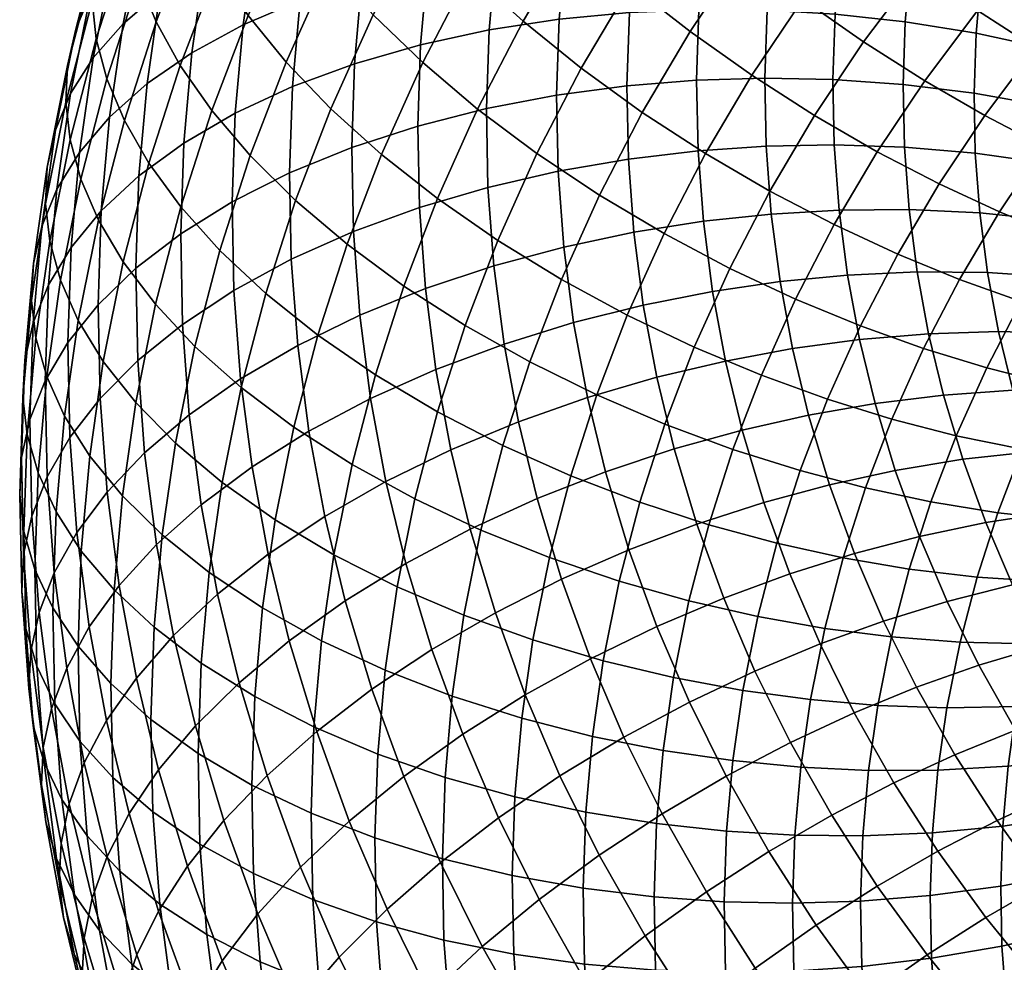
# Model space of a CAD drawing. Extents: x -120 to 2831, y -92 to 75.
# Tile 137 of 256: x 992 to 1021, y -26 to 2. Entities that reach past the tile are written whole.
import ezdxf

# ---------------------------------------------------------------- set-up
doc = ezdxf.new("R2010")
doc.units = 0
doc.layers.add('GLASS', color=18, linetype='CONTINUOUS')

msp = doc.modelspace()

# ---------------------------------------------------------------- meshes
at = {"layer": 'GLASS'}
mesh = msp.add_polyface(dxfattribs=at)
corners = [(1000.075, 0.065, 39.181), (1001.917, 0.744, 37.955), (1001.832, -1.744, 36.345), (999.988, -2.495, 37.525), (998.378, -0.724, 40.563), (998.288, -3.351, 38.865), (996.853, -1.611, 42.081), (996.762, -4.298, 40.344), (998.61, 1.898, 42.255), (1000.301, 2.62, 40.83), (997.091, 1.07, 43.812), (995.767, 0.152, 45.474), (995.525, -2.582, 43.709), (994.655, -0.84, 47.212), (994.409, -3.618, 45.419), (993.763, -1.888, 48.998), (993.514, -4.702, 47.182), (998.984, 4.509, 43.938), (1000.666, 5.166, 42.47), (997.474, 3.741, 45.533), (996.158, 2.875, 47.228), (995.052, 1.927, 48.995), (994.165, 0.914, 50.804), (993.499, -0.144, 52.625), (993.093, -2.974, 50.801), (993.05, -1.229, 54.43), (992.641, -4.078, 52.595), (995.637, 4.842, 50.87), (996.733, 5.744, 49.073), (994.757, 3.867, 52.702), (994.097, 2.837, 54.542), (993.652, 1.772, 56.36), (993.41, 0.689, 58.133), (992.806, -2.324, 56.196), (993.358, -0.396, 59.841), (992.753, -3.413, 57.901), (993.484, -1.509, 61.527), (992.88, -4.521, 59.59), (994.426, 4.747, 58.269), (994.867, 5.792, 56.438), (994.187, 3.675, 60.049), (994.136, 2.593, 61.759), (994.261, 1.477, 63.443), (994.575, 0.297, 65.141), (993.801, -2.677, 63.232), (995.092, -0.936, 66.83), (994.323, -3.891, 64.934), (995.821, -2.207, 68.483), (995.059, -5.134, 66.605), (995.085, 5.55, 63.653), (995.135, 6.627, 61.94), (995.209, 4.43, 65.334), (995.52, 3.239, 67.025), (996.031, 1.986, 68.702), (996.75, 0.687, 70.336), (997.683, -0.642, 71.901), (996.766, -3.499, 70.071), (998.825, -1.981, 73.365), (997.922, -4.793, 71.565), (997.136, 4.868, 70.544), (996.633, 6.14, 68.879), (997.845, 3.542, 72.161), (998.764, 2.176, 73.702), (999.889, 0.792, 75.138), (1001.21, -0.59, 76.442), (1000.167, -3.31, 74.704), (1000.061, 5.063, 75.542), (999.159, 6.466, 74.025), (1001.165, 3.633, 76.949)]
mesh.append_faces([[corners[k] for k in face] for face in [(0, 1, 2, 3), (4, 0, 3, 5), (6, 4, 5, 7), (8, 9, 0, 4), (10, 8, 4, 6), (11, 10, 6, 12), (13, 11, 12, 14), (15, 13, 14, 16), (17, 18, 9, 8), (19, 17, 8, 10), (20, 19, 10, 11), (21, 20, 11, 13), (22, 21, 13, 15), (23, 22, 15, 24), (25, 23, 24, 26), (27, 28, 20, 21), (29, 27, 21, 22), (30, 29, 22, 23), (31, 30, 23, 25), (32, 31, 25, 33), (34, 32, 33, 35), (36, 34, 35, 37), (38, 39, 30, 31), (40, 38, 31, 32), (41, 40, 32, 34), (42, 41, 34, 36), (43, 42, 36, 44), (45, 43, 44, 46), (47, 45, 46, 48), (49, 50, 40, 41), (51, 49, 41, 42), (52, 51, 42, 43), (53, 52, 43, 45), (54, 53, 45, 47), (55, 54, 47, 56), (57, 55, 56, 58), (59, 60, 52, 53), (61, 59, 53, 54), (62, 61, 54, 55), (63, 62, 55, 57), (64, 63, 57, 65), (66, 67, 61, 62), (68, 66, 62, 63)]])
mesh = msp.add_polyface(dxfattribs=at)
corners = [(1006.347, -7.567, 29.99), (1008.407, -6.929, 29.511), (1008.82, -9.152, 28.063), (1006.775, -9.869, 28.491), (1004.33, -8.32, 30.659), (1004.772, -10.7, 29.109), (1006.046, -5.25, 31.497), (1008.116, -4.692, 30.965), (1004.019, -5.925, 32.216), (1002.069, -6.714, 33.123), (1002.391, -9.185, 31.516), (1000.232, -7.608, 34.21), (1000.563, -10.15, 32.557), (1005.871, -2.922, 33.008), (1007.947, -2.445, 32.424), (1003.838, -3.519, 33.778), (1001.883, -4.232, 34.734), (1007.901, -0.192, 33.884), (1009.988, 0.087, 33.431), (1010.033, -2.086, 32.024), (1005.823, -0.589, 34.519), (1003.788, -1.107, 35.341), (1001.832, -1.744, 36.345), (1005.903, 1.745, 36.028), (1007.977, 2.061, 35.341), (1003.871, 1.305, 36.901), (1001.917, 0.744, 37.955), (1006.109, 4.074, 37.532), (1008.177, 4.311, 36.793), (1004.084, 3.714, 38.455), (1002.136, 3.228, 39.558), (1000.301, 2.62, 40.83), (1000.075, 0.065, 39.181), (1000.666, 5.166, 42.47), (1002.491, 5.702, 41.152), (1002.533, -8.477, 75.222), (1000.826, -7.303, 74.163), (1000.117, -10.03, 72.413), (1001.841, -11.135, 73.516), (1003.377, -5.849, 76.906), (1001.692, -4.606, 75.89), (1005.194, -7.019, 77.734), (1004.374, -9.574, 76.098), (1007.111, -8.099, 78.368), (1006.316, -10.576, 76.782), (1009.095, -9.077, 78.805), (1008.326, -11.473, 77.27), (1002.712, -1.947, 77.59), (1001.21, -0.59, 76.442), (1000.167, -3.31, 74.704), (1004.371, -3.257, 78.562), (1006.16, -4.499, 79.345), (1008.048, -5.657, 79.929), (1010.001, -6.714, 80.315), (1002.463, 2.197, 78.219), (1001.165, 3.633, 76.949), (999.889, 0.792, 75.138), (1003.936, 0.778, 79.327), (1005.565, -0.601, 80.256), (1007.32, -1.918, 80.991), (1009.172, -3.154, 81.525), (1003.88, 4.929, 79.957), (1002.61, 6.418, 78.721), (1005.322, 3.449, 81.026), (1006.915, 2.003, 81.912), (1008.633, 0.613, 82.6), (1010.445, -0.701, 83.086), (1008.42, 4.547, 83.526), (1006.866, 6.059, 82.683), (1010.095, 3.086, 84.17)]
mesh.append_faces([[corners[k] for k in face] for face in [(0, 1, 2, 3), (4, 0, 3, 5), (6, 7, 1, 0), (8, 6, 0, 4), (9, 8, 4, 10), (11, 9, 10, 12), (13, 14, 7, 6), (15, 13, 6, 8), (16, 15, 8, 9), (17, 18, 19, 14), (20, 17, 14, 13), (21, 20, 13, 15), (22, 21, 15, 16), (23, 24, 17, 20), (25, 23, 20, 21), (26, 25, 21, 22), (27, 28, 24, 23), (29, 27, 23, 25), (30, 29, 25, 26), (31, 30, 26, 32), (33, 34, 30, 31), (35, 36, 37, 38), (39, 40, 36, 35), (41, 39, 35, 42), (43, 41, 42, 44), (45, 43, 44, 46), (47, 48, 49, 40), (50, 47, 40, 39), (51, 50, 39, 41), (52, 51, 41, 43), (53, 52, 43, 45), (54, 55, 56, 48), (57, 54, 48, 47), (58, 57, 47, 50), (59, 58, 50, 51), (60, 59, 51, 52), (61, 62, 55, 54), (63, 61, 54, 57), (64, 63, 57, 58), (65, 64, 58, 59), (66, 65, 59, 60), (67, 68, 63, 64), (69, 67, 64, 65)]])
mesh = msp.add_polyface(dxfattribs=at)
corners = [(1012.909, -8.072, 27.747), (1014.897, -7.703, 27.834), (1015.374, -9.674, 26.548), (1013.404, -10.118, 26.411), (1010.874, -8.553, 27.818), (1011.389, -10.678, 26.432), (1014.528, -5.715, 29.129), (1016.533, -5.522, 29.319), (1016.888, -7.434, 28.074), (1012.525, -6.007, 29.092), (1010.476, -6.41, 29.215), (1008.407, -6.929, 29.511), (1008.82, -9.152, 28.063), (1014.267, -3.714, 30.43), (1016.283, -3.598, 30.57), (1012.255, -3.929, 30.444), (1010.196, -4.253, 30.617), (1008.116, -4.692, 30.965), (1014.116, -1.703, 31.735), (1016.137, -1.665, 31.825), (1012.098, -1.841, 31.799), (1010.033, -2.086, 32.024), (1007.947, -2.445, 32.424), (1014.075, 0.312, 33.041), (1016.098, 0.273, 33.08), (1012.055, 0.252, 33.154), (1009.988, 0.087, 33.431), (1014.143, 2.328, 34.344), (1016.164, 2.211, 34.333), (1012.126, 2.345, 34.508), (1010.062, 2.26, 34.837), (1007.977, 2.061, 35.341), (1007.901, -0.192, 33.884), (1014.322, 4.34, 35.643), (1016.335, 4.145, 35.582), (1012.311, 4.435, 35.857), (1010.254, 4.429, 36.237), (1008.177, 4.311, 36.793), (1011.987, -7.661, 80.506), (1010.001, -6.714, 80.315), (1009.095, -9.077, 78.805), (1011.112, -9.943, 79.048), (1013.975, -8.491, 80.512), (1013.131, -10.692, 79.106), (1015.936, -9.202, 80.349), (1015.123, -11.321, 78.994), (1011.089, -4.293, 81.858), (1009.172, -3.154, 81.525), (1008.048, -5.657, 79.929), (1013.038, -5.324, 81.996), (1014.988, -6.237, 81.95), (1016.912, -7.03, 81.734), (1012.32, -1.92, 83.368), (1010.445, -0.701, 83.086), (1014.227, -3.032, 83.454), (1016.134, -4.028, 83.355), (1011.863, 1.697, 84.607), (1010.095, 3.086, 84.17), (1008.633, 0.613, 82.6), (1013.692, 0.399, 84.84), (1015.551, -0.793, 84.875), (1017.411, -1.868, 84.726), (1013.422, 4.033, 86.085), (1011.704, 5.495, 85.695), (1015.2, 2.659, 86.27), (1017.007, 1.389, 86.256), (1016.878, 4.899, 87.684), (1015.157, 6.348, 87.547)]
mesh.append_faces([[corners[k] for k in face] for face in [(0, 1, 2, 3), (4, 0, 3, 5), (6, 7, 8, 1), (9, 6, 1, 0), (10, 9, 0, 4), (11, 10, 4, 12), (13, 14, 7, 6), (15, 13, 6, 9), (16, 15, 9, 10), (17, 16, 10, 11), (18, 19, 14, 13), (20, 18, 13, 15), (21, 20, 15, 16), (22, 21, 16, 17), (23, 24, 19, 18), (25, 23, 18, 20), (26, 25, 20, 21), (27, 28, 24, 23), (29, 27, 23, 25), (30, 29, 25, 26), (31, 30, 26, 32), (33, 34, 28, 27), (35, 33, 27, 29), (36, 35, 29, 30), (37, 36, 30, 31), (38, 39, 40, 41), (42, 38, 41, 43), (44, 42, 43, 45), (46, 47, 48, 39), (49, 46, 39, 38), (50, 49, 38, 42), (51, 50, 42, 44), (52, 53, 47, 46), (54, 52, 46, 49), (55, 54, 49, 50), (56, 57, 58, 53), (59, 56, 53, 52), (60, 59, 52, 54), (61, 60, 54, 55), (62, 63, 57, 56), (64, 62, 56, 59), (65, 64, 59, 60), (66, 67, 62, 64)]])
mesh = msp.add_polyface(dxfattribs=at)
corners = [(1020.317, -1.906, 32.504), (1022.419, -2.201, 33.115), (1022.546, -3.894, 32.016), (1020.45, -3.679, 31.353), (1018.213, -1.729, 32.077), (1018.352, -3.583, 30.874), (1016.137, -1.665, 31.825), (1016.283, -3.598, 30.57), (1026.452, -1.618, 35.892), (1028.346, -2.35, 37.003), (1028.376, -3.82, 36.05), (1026.483, -3.16, 34.893), (1024.453, -1.001, 34.96), (1024.486, -2.619, 33.912), (1022.384, -0.504, 34.214), (1020.281, -0.128, 33.656), (1018.175, 0.129, 33.281), (1016.098, 0.273, 33.08), (1026.504, -0.075, 36.89), (1028.396, -0.878, 37.955), (1024.508, 0.618, 36.007), (1022.442, 1.194, 35.312), (1020.341, 1.65, 34.806), (1018.238, 1.987, 34.483), (1016.164, 2.211, 34.333), (1024.651, 2.234, 37.05), (1026.641, 1.465, 37.884), (1022.592, 2.888, 36.406), (1020.498, 3.425, 35.951), (1018.403, 3.842, 35.68), (1016.335, 4.145, 35.582), (1024.882, 3.844, 38.087), (1026.861, 3, 38.873), (1022.834, 4.576, 37.494), (1020.752, 5.192, 37.09), (1018.668, 5.69, 36.871), (1025.222, 5.539, 39.178), (1027.185, 4.616, 39.912), (1024.069, -2.502, 84.51), (1022.336, -1.698, 85.177), (1021.033, -3.649, 83.942), (1022.816, -4.379, 83.322), (1018.816, 0.236, 86.057), (1017.007, 1.389, 86.256), (1015.551, -0.793, 84.875), (1017.411, -1.868, 84.726), (1020.599, -0.794, 85.691), (1019.246, -2.821, 84.408), (1022.336, -1.698, 85.177), (1021.033, -3.649, 83.942), (1025.463, -0.642, 85.684), (1023.785, 0.237, 86.398), (1027.178, -1.439, 84.792), (1025.842, -3.223, 83.666), (1028.911, -2.134, 83.717), (1027.632, -3.84, 82.64), (1018.628, 3.552, 87.621), (1016.878, 4.899, 87.684), (1015.2, 2.659, 86.27), (1020.378, 2.321, 87.374), (1022.104, 1.215, 86.959), (1023.785, 0.237, 86.398), (1026.968, 1.157, 86.816), (1025.351, 2.108, 87.575), (1028.622, 0.286, 85.877), (1022.066, 4.338, 88.642), (1020.378, 5.643, 88.937), (1023.73, 3.158, 88.181), (1025.351, 2.108, 87.575), (1028.58, 2.889, 87.902), (1027.028, 3.909, 88.705), (1027.028, 3.909, 88.705), (1025.472, 5.028, 89.355)]
mesh.append_faces([[corners[k] for k in face] for face in [(0, 1, 2, 3), (4, 0, 3, 5), (6, 4, 5, 7), (8, 9, 10, 11), (12, 8, 11, 13), (14, 12, 13, 1), (15, 14, 1, 0), (16, 15, 0, 4), (17, 16, 4, 6), (18, 19, 9, 8), (20, 18, 8, 12), (21, 20, 12, 14), (22, 21, 14, 15), (23, 22, 15, 16), (24, 23, 16, 17), (25, 26, 18, 20), (27, 25, 20, 21), (28, 27, 21, 22), (29, 28, 22, 23), (30, 29, 23, 24), (31, 32, 26, 25), (33, 31, 25, 27), (34, 33, 27, 28), (35, 34, 28, 29), (36, 37, 32, 31), (38, 39, 40, 41), (42, 43, 44, 45), (46, 42, 45, 47), (48, 46, 47, 49), (50, 51, 39, 38), (52, 50, 38, 53), (54, 52, 53, 55), (56, 57, 58, 43), (59, 56, 43, 42), (60, 59, 42, 46), (61, 60, 46, 48), (62, 63, 51, 50), (64, 62, 50, 52), (65, 66, 56, 59), (67, 65, 59, 60), (68, 67, 60, 61), (69, 70, 63, 62), (71, 72, 67, 68)]])
mesh = msp.add_polyface(dxfattribs=at)
corners = [(998.539, -8.596, 35.463), (1000.232, -7.608, 34.21), (1000.563, -10.15, 32.557), (998.878, -11.204, 33.767), (1000.04, -5.055, 35.867), (1001.883, -4.232, 34.734), (1002.069, -6.714, 33.123), (998.342, -5.977, 37.163), (996.817, -6.984, 38.604), (997.018, -9.663, 36.865), (995.488, -8.059, 40.164), (995.693, -10.79, 38.391), (999.988, -2.495, 37.525), (1001.832, -1.744, 36.345), (998.288, -3.351, 38.865), (996.762, -4.298, 40.344), (995.432, -5.321, 41.938), (994.314, -6.402, 43.619), (994.371, -9.184, 41.817), (993.418, -7.521, 45.359), (993.475, -10.339, 43.533), (992.745, -8.661, 47.127), (992.803, -11.507, 45.283), (995.525, -2.582, 43.709), (996.853, -1.611, 42.081), (994.409, -3.618, 45.419), (993.514, -4.702, 47.182), (992.842, -5.815, 48.967), (992.388, -6.938, 50.749), (992.29, -9.803, 48.896), (992.141, -8.055, 52.5), (992.043, -10.931, 50.64), (993.093, -2.974, 50.801), (993.763, -1.888, 48.998), (992.641, -4.078, 52.595), (992.396, -5.184, 54.353), (992.342, -6.276, 56.056), (992.087, -9.15, 54.201), (992.469, -7.381, 57.747), (992.215, -10.252, 55.894), (992.79, -8.527, 59.467), (992.537, -11.387, 57.621), (992.806, -2.324, 56.196), (993.05, -1.229, 54.43), (992.753, -3.413, 57.901), (992.88, -4.521, 59.59), (993.199, -5.678, 61.303), (993.725, -6.872, 63.017), (993.319, -9.702, 61.194), (994.467, -8.086, 64.706), (994.065, -10.889, 62.9), (993.801, -2.677, 63.232), (993.484, -1.509, 61.527), (994.323, -3.891, 64.934), (995.059, -5.134, 66.605), (996.013, -6.389, 68.216), (995.429, -9.304, 66.342), (997.182, -7.637, 69.74), (996.607, -10.505, 67.895), (998.556, -8.857, 71.147), (997.991, -11.671, 69.338), (996.766, -3.499, 70.071), (995.821, -2.207, 68.483), (997.922, -4.793, 71.565), (999.282, -6.068, 72.937), (1000.826, -7.303, 74.163), (1000.117, -10.03, 72.413), (1000.167, -3.31, 74.704), (998.825, -1.981, 73.365), (1001.692, -4.606, 75.89)]
mesh.append_faces([[corners[k] for k in face] for face in [(0, 1, 2, 3), (4, 5, 6, 1), (7, 4, 1, 0), (8, 7, 0, 9), (10, 8, 9, 11), (12, 13, 5, 4), (14, 12, 4, 7), (15, 14, 7, 8), (16, 15, 8, 10), (17, 16, 10, 18), (19, 17, 18, 20), (21, 19, 20, 22), (23, 24, 15, 16), (25, 23, 16, 17), (26, 25, 17, 19), (27, 26, 19, 21), (28, 27, 21, 29), (30, 28, 29, 31), (32, 33, 26, 27), (34, 32, 27, 28), (35, 34, 28, 30), (36, 35, 30, 37), (38, 36, 37, 39), (40, 38, 39, 41), (42, 43, 34, 35), (44, 42, 35, 36), (45, 44, 36, 38), (46, 45, 38, 40), (47, 46, 40, 48), (49, 47, 48, 50), (51, 52, 45, 46), (53, 51, 46, 47), (54, 53, 47, 49), (55, 54, 49, 56), (57, 55, 56, 58), (59, 57, 58, 60), (61, 62, 54, 55), (63, 61, 55, 57), (64, 63, 57, 59), (65, 64, 59, 66), (67, 68, 63, 64), (69, 67, 64, 65)]])
mesh = msp.add_polyface(dxfattribs=at)
corners = [(1025.496, -9.021, 29.745), (1027.446, -9.262, 30.922), (1027.923, -10.843, 29.888), (1025.997, -10.68, 28.66), (1023.479, -8.915, 28.745), (1024.003, -10.654, 27.608), (1021.427, -8.937, 27.928), (1021.976, -10.759, 26.737), (1019.373, -9.078, 27.294), (1019.948, -10.983, 26.048), (1017.347, -9.329, 26.837), (1017.946, -11.315, 25.538), (1025.113, -7.438, 30.778), (1027.081, -7.753, 31.907), (1023.077, -7.255, 29.829), (1021.006, -7.198, 29.063), (1018.933, -7.261, 28.48), (1016.888, -7.434, 28.074), (1014.897, -7.703, 27.834), (1015.374, -9.674, 26.548), (1024.817, -5.841, 31.819), (1026.798, -6.231, 32.898), (1022.766, -5.58, 30.92), (1020.68, -5.444, 30.205), (1018.593, -5.428, 29.674), (1016.533, -5.522, 29.319), (1024.607, -4.234, 32.864), (1026.599, -4.699, 33.894), (1022.546, -3.894, 32.016), (1020.45, -3.679, 31.353), (1018.352, -3.583, 30.874), (1016.283, -3.598, 30.57), (1024.486, -2.619, 33.912), (1026.483, -3.16, 34.893), (1022.419, -2.201, 33.115), (1020.655, -8.276, 80.846), (1018.785, -7.702, 81.366), (1017.845, -9.793, 80.033), (1019.751, -10.286, 79.564), (1022.568, -8.759, 80.152), (1021.702, -10.687, 78.923), (1024.5, -9.137, 79.279), (1023.672, -10.981, 78.102), (1026.423, -9.395, 78.223), (1025.632, -11.156, 77.1), (1018.785, -7.702, 81.366), (1016.912, -7.03, 81.734), (1015.936, -9.202, 80.349), (1017.845, -9.793, 80.033), (1021.677, -6.305, 82.1), (1019.848, -5.653, 82.67), (1023.549, -6.869, 81.355), (1025.438, -7.329, 80.429), (1027.319, -7.668, 79.321), (1018.016, -4.902, 83.088), (1016.134, -4.028, 83.355), (1014.988, -6.237, 81.95), (1019.848, -5.653, 82.67), (1022.816, -4.379, 83.322), (1021.033, -3.649, 83.942), (1024.641, -5.022, 82.527), (1026.483, -5.562, 81.55), (1028.317, -5.981, 80.392), (1019.246, -2.821, 84.408), (1017.411, -1.868, 84.726), (1021.033, -3.649, 83.942), (1025.842, -3.223, 83.666), (1024.069, -2.502, 84.51), (1027.632, -3.84, 82.64)]
mesh.append_faces([[corners[k] for k in face] for face in [(0, 1, 2, 3), (4, 0, 3, 5), (6, 4, 5, 7), (8, 6, 7, 9), (10, 8, 9, 11), (12, 13, 1, 0), (14, 12, 0, 4), (15, 14, 4, 6), (16, 15, 6, 8), (17, 16, 8, 10), (18, 17, 10, 19), (20, 21, 13, 12), (22, 20, 12, 14), (23, 22, 14, 15), (24, 23, 15, 16), (25, 24, 16, 17), (26, 27, 21, 20), (28, 26, 20, 22), (29, 28, 22, 23), (30, 29, 23, 24), (31, 30, 24, 25), (32, 33, 27, 26), (34, 32, 26, 28), (35, 36, 37, 38), (39, 35, 38, 40), (41, 39, 40, 42), (43, 41, 42, 44), (45, 46, 47, 48), (49, 50, 36, 35), (51, 49, 35, 39), (52, 51, 39, 41), (53, 52, 41, 43), (54, 55, 56, 46), (57, 54, 46, 45), (58, 59, 50, 49), (60, 58, 49, 51), (61, 60, 51, 52), (62, 61, 52, 53), (63, 64, 55, 54), (65, 63, 54, 57), (66, 67, 58, 60), (68, 66, 60, 61)]])
mesh = msp.add_polyface(dxfattribs=at)
corners = [(997.857, -14.98, 33.404), (999.359, -13.795, 32.08), (999.981, -16.363, 30.404), (998.493, -17.606, 31.69), (998.878, -11.204, 33.767), (1000.563, -10.15, 32.557), (1001.032, -12.675, 30.912), (997.365, -12.33, 35.131), (996.047, -13.509, 36.623), (996.549, -16.211, 34.863), (994.939, -14.723, 38.218), (995.449, -17.468, 36.43), (994.051, -15.95, 39.888), (994.567, -18.73, 38.077), (997.018, -9.663, 36.865), (998.539, -8.596, 35.463), (995.693, -10.79, 38.391), (994.579, -11.959, 40.015), (993.687, -13.151, 41.708), (993.016, -14.345, 43.441), (993.384, -17.171, 41.603), (992.564, -15.525, 45.185), (992.934, -18.37, 43.336), (994.371, -9.184, 41.817), (995.488, -8.059, 40.164), (993.475, -10.339, 43.533), (992.803, -11.507, 45.283), (992.349, -12.667, 47.04), (992.102, -13.806, 48.778), (992.318, -16.674, 46.916), (992.048, -14.908, 50.474), (992.264, -17.78, 48.61), (992.29, -9.803, 48.896), (992.745, -8.661, 47.127), (992.043, -10.931, 50.64), (991.989, -12.03, 52.339), (992.117, -13.128, 54.034), (992.176, -16.003, 52.171), (992.44, -14.252, 55.768), (992.498, -17.117, 53.912), (992.971, -15.389, 57.519), (993.029, -18.235, 55.676), (992.087, -9.15, 54.201), (992.141, -8.055, 52.5), (992.215, -10.252, 55.894), (992.537, -11.387, 57.621), (993.068, -12.543, 59.36), (993.816, -13.703, 61.084), (993.72, -16.522, 59.261), (994.786, -14.849, 62.766), (994.691, -17.632, 60.966), (995.974, -15.962, 64.376), (995.881, -18.701, 62.605), (993.319, -9.702, 61.194), (992.79, -8.527, 59.467), (994.065, -10.889, 62.9), (995.032, -12.071, 64.559), (996.216, -13.228, 66.141), (997.608, -14.342, 67.617), (997.371, -17.023, 65.886), (999.19, -15.392, 68.962), (998.958, -18.014, 67.269), (995.429, -9.304, 66.342), (994.467, -8.086, 64.706), (996.607, -10.505, 67.895), (997.991, -11.671, 69.338), (999.565, -12.781, 70.644), (1001.303, -13.817, 71.792), (1000.938, -16.363, 70.152), (1000.117, -10.03, 72.413), (998.556, -8.857, 71.147)]
mesh.append_faces([[corners[k] for k in face] for face in [(0, 1, 2, 3), (4, 5, 6, 1), (7, 4, 1, 0), (8, 7, 0, 9), (10, 8, 9, 11), (12, 10, 11, 13), (14, 15, 4, 7), (16, 14, 7, 8), (17, 16, 8, 10), (18, 17, 10, 12), (19, 18, 12, 20), (21, 19, 20, 22), (23, 24, 16, 17), (25, 23, 17, 18), (26, 25, 18, 19), (27, 26, 19, 21), (28, 27, 21, 29), (30, 28, 29, 31), (32, 33, 26, 27), (34, 32, 27, 28), (35, 34, 28, 30), (36, 35, 30, 37), (38, 36, 37, 39), (40, 38, 39, 41), (42, 43, 34, 35), (44, 42, 35, 36), (45, 44, 36, 38), (46, 45, 38, 40), (47, 46, 40, 48), (49, 47, 48, 50), (51, 49, 50, 52), (53, 54, 45, 46), (55, 53, 46, 47), (56, 55, 47, 49), (57, 56, 49, 51), (58, 57, 51, 59), (60, 58, 59, 61), (62, 63, 55, 56), (64, 62, 56, 57), (65, 64, 57, 58), (66, 65, 58, 60), (67, 66, 60, 68), (69, 70, 65, 66)]])
mesh = msp.add_polyface(dxfattribs=at)
corners = [(1006.182, -21.61, 23.39), (1008.005, -20.366, 22.78), (1009.171, -22.717, 21.233), (1007.384, -24.035, 21.794), (1004.463, -22.934, 24.196), (1005.7, -25.429, 22.553), (1005.121, -19.137, 25.014), (1006.977, -17.969, 24.355), (1003.372, -20.389, 25.867), (1001.76, -21.709, 26.904), (1002.879, -24.319, 25.19), (1000.313, -23.074, 28.111), (1001.458, -25.743, 26.358), (1006.089, -15.531, 25.952), (1008.049, -14.542, 25.437), (1008.908, -16.9, 23.892), (1004.205, -16.622, 26.662), (1002.429, -17.802, 27.562), (1000.793, -19.055, 28.643), (999.324, -20.359, 29.89), (1005.344, -13.059, 27.569), (1007.327, -12.15, 27.002), (1003.436, -14.072, 28.33), (1001.638, -15.179, 29.278), (999.981, -16.363, 30.404), (1006.775, -9.869, 28.491), (1008.82, -9.152, 28.063), (1009.353, -11.355, 26.625), (1004.772, -10.7, 29.109), (1002.846, -11.639, 29.918), (1001.032, -12.675, 30.912), (999.359, -13.795, 32.08), (1002.391, -9.185, 31.516), (1004.33, -8.32, 30.659), (1000.563, -10.15, 32.557), (1002.519, -22.21, 67.957), (1000.625, -21.478, 66.847), (1000.677, -24.038, 65.188), (1002.57, -24.698, 66.346), (1004.518, -22.827, 68.89), (1004.567, -25.239, 67.327), (1002.603, -19.722, 69.567), (1000.712, -18.918, 68.502), (1004.6, -20.415, 70.45), (1006.666, -20.99, 71.145), (1006.586, -23.324, 69.636), (1008.767, -21.446, 71.651), (1008.69, -23.7, 70.194), (1002.823, -17.238, 71.17), (1000.938, -16.363, 70.152), (1004.813, -18.006, 72.004), (1006.872, -18.661, 72.648), (1008.966, -19.197, 73.103), (1003.178, -14.764, 72.764), (1001.303, -13.817, 71.792), (1005.157, -15.608, 73.55), (1007.205, -16.34, 74.143), (1001.841, -11.135, 73.516), (1000.117, -10.03, 72.413), (999.565, -12.781, 70.644), (1003.701, -12.157, 74.44), (1005.664, -13.081, 75.174), (1007.695, -13.896, 75.715), (1004.374, -9.574, 76.098), (1002.533, -8.477, 75.222), (1006.316, -10.576, 76.782), (1008.326, -11.473, 77.27)]
mesh.append_faces([[corners[k] for k in face] for face in [(0, 1, 2, 3), (4, 0, 3, 5), (6, 7, 1, 0), (8, 6, 0, 4), (9, 8, 4, 10), (11, 9, 10, 12), (13, 14, 15, 7), (16, 13, 7, 6), (17, 16, 6, 8), (18, 17, 8, 9), (19, 18, 9, 11), (20, 21, 14, 13), (22, 20, 13, 16), (23, 22, 16, 17), (24, 23, 17, 18), (25, 26, 27, 21), (28, 25, 21, 20), (29, 28, 20, 22), (30, 29, 22, 23), (31, 30, 23, 24), (32, 33, 28, 29), (34, 32, 29, 30), (35, 36, 37, 38), (39, 35, 38, 40), (41, 42, 36, 35), (43, 41, 35, 39), (44, 43, 39, 45), (46, 44, 45, 47), (48, 49, 42, 41), (50, 48, 41, 43), (51, 50, 43, 44), (52, 51, 44, 46), (53, 54, 49, 48), (55, 53, 48, 50), (56, 55, 50, 51), (57, 58, 59, 54), (60, 57, 54, 53), (61, 60, 53, 55), (62, 61, 55, 56), (63, 64, 57, 60), (65, 63, 60, 61), (66, 65, 61, 62)]])
mesh = msp.add_polyface(dxfattribs=at)
corners = [(1014.198, -22.614, 19.231), (1016.06, -21.534, 19.302), (1017.412, -23.635, 17.912), (1015.6, -24.792, 17.79), (1012.929, -20.377, 20.706), (1014.837, -19.378, 20.725), (1011.03, -21.494, 20.872), (1012.344, -23.81, 19.344), (1009.171, -22.717, 21.233), (1010.53, -25.112, 19.653), (1013.786, -17.26, 22.119), (1015.714, -16.459, 22.256), (1016.726, -18.5, 20.913), (1011.84, -18.181, 22.152), (1009.902, -19.219, 22.369), (1008.005, -20.366, 22.78), (1012.861, -15.1, 23.537), (1014.822, -14.379, 23.622), (1010.879, -15.942, 23.622), (1008.908, -16.9, 23.892), (1006.977, -17.969, 24.355), (1014.052, -12.264, 25.008), (1015.997, -11.74, 25.197), (1016.739, -13.777, 23.862), (1012.061, -12.905, 24.976), (1010.05, -13.665, 25.115), (1008.049, -14.542, 25.437), (1013.404, -10.118, 26.411), (1015.374, -9.674, 26.548), (1011.389, -10.678, 26.432), (1009.353, -11.355, 26.625), (1007.327, -12.15, 27.002), (1008.82, -9.152, 28.063), (1010.874, -8.553, 27.818), (1010.869, -21.784, 71.974), (1008.767, -21.446, 71.651), (1008.69, -23.7, 70.194), (1010.795, -23.957, 70.569), (1012.944, -22.007, 72.124), (1012.873, -24.101, 70.77), (1014.964, -22.124, 72.113), (1014.896, -24.14, 70.809), (1011.061, -19.615, 73.374), (1008.966, -19.197, 73.103), (1013.129, -19.918, 73.472), (1015.142, -20.112, 73.411), (1009.287, -16.956, 74.547), (1007.205, -16.34, 74.143), (1006.872, -18.661, 72.648), (1011.371, -17.454, 74.766), (1013.427, -17.836, 74.813), (1015.43, -18.108, 74.703), (1009.761, -14.596, 76.065), (1007.695, -13.896, 75.715), (1011.828, -15.178, 76.23), (1013.867, -15.644, 76.223), (1015.853, -15.997, 76.06), (1010.37, -12.257, 77.566), (1008.326, -11.473, 77.27), (1012.415, -12.922, 77.678), (1014.433, -13.471, 77.618), (1016.398, -13.904, 77.403), (1011.112, -9.943, 79.048), (1009.095, -9.077, 78.805), (1013.131, -10.692, 79.106), (1015.123, -11.321, 78.994), (1017.063, -11.834, 78.729)]
mesh.append_faces([[corners[k] for k in face] for face in [(0, 1, 2, 3), (4, 5, 1, 0), (6, 4, 0, 7), (8, 6, 7, 9), (10, 11, 12, 5), (13, 10, 5, 4), (14, 13, 4, 6), (15, 14, 6, 8), (16, 17, 11, 10), (18, 16, 10, 13), (19, 18, 13, 14), (20, 19, 14, 15), (21, 22, 23, 17), (24, 21, 17, 16), (25, 24, 16, 18), (26, 25, 18, 19), (27, 28, 22, 21), (29, 27, 21, 24), (30, 29, 24, 25), (31, 30, 25, 26), (32, 33, 29, 30), (34, 35, 36, 37), (38, 34, 37, 39), (40, 38, 39, 41), (42, 43, 35, 34), (44, 42, 34, 38), (45, 44, 38, 40), (46, 47, 48, 43), (49, 46, 43, 42), (50, 49, 42, 44), (51, 50, 44, 45), (52, 53, 47, 46), (54, 52, 46, 49), (55, 54, 49, 50), (56, 55, 50, 51), (57, 58, 53, 52), (59, 57, 52, 54), (60, 59, 54, 55), (61, 60, 55, 56), (62, 63, 58, 57), (64, 62, 57, 59), (65, 64, 59, 60), (66, 65, 60, 61)]])
mesh = msp.add_polyface(dxfattribs=at)
corners = [(1026.172, -15.712, 24.286), (1028.065, -15.503, 25.493), (1028.977, -17.11, 24.433), (1027.128, -17.397, 23.175), (1024.248, -16.055, 23.258), (1025.249, -17.82, 22.094), (1025.352, -14.057, 25.375), (1027.283, -13.925, 26.532), (1023.389, -14.322, 24.399), (1021.424, -14.708, 23.605), (1022.322, -16.519, 22.412), (1019.486, -15.199, 22.99), (1020.422, -17.088, 21.746), (1017.598, -15.78, 22.546), (1018.572, -17.744, 21.253), (1015.714, -16.459, 22.256), (1016.726, -18.5, 20.913), (1026.593, -12.316, 27.588), (1028.491, -12.402, 28.866), (1029.149, -13.936, 27.859), (1024.628, -12.37, 26.483), (1022.631, -12.555, 25.559), (1020.632, -12.861, 24.818), (1018.66, -13.273, 24.255), (1016.739, -13.777, 23.862), (1014.822, -14.379, 23.622), (1025.997, -10.68, 28.66), (1027.923, -10.843, 29.888), (1024.003, -10.654, 27.608), (1021.976, -10.759, 26.737), (1019.948, -10.983, 26.048), (1017.946, -11.315, 25.538), (1015.997, -11.74, 25.197), (1015.374, -9.674, 26.548), (1017.347, -9.329, 26.837), (1025.951, -16.181, 72.727), (1023.954, -16.38, 73.754), (1023.597, -18.158, 72.61), (1025.611, -17.876, 71.636), (1027.872, -15.85, 71.524), (1027.548, -17.466, 70.485), (1018.36, -14.238, 77.036), (1016.398, -13.904, 77.403), (1015.853, -15.997, 76.06), (1017.836, -16.25, 75.744), (1020.368, -14.477, 76.499), (1019.865, -16.406, 75.26), (1022.395, -14.607, 75.783), (1021.915, -16.453, 74.598), (1024.413, -14.618, 74.885), (1026.389, -14.5, 73.806), (1028.289, -14.248, 72.552), (1018.999, -12.248, 78.31), (1017.063, -11.834, 78.729), (1020.98, -12.569, 77.72), (1022.981, -12.782, 76.952), (1024.973, -12.875, 76.001), (1026.922, -12.838, 74.87), (1028.797, -12.664, 73.567), (1019.751, -10.286, 79.564), (1017.845, -9.793, 80.033), (1021.702, -10.687, 78.923), (1023.672, -10.981, 78.102), (1025.632, -11.156, 77.1), (1027.551, -11.198, 75.918), (1017.845, -9.793, 80.033), (1015.936, -9.202, 80.349), (1015.123, -11.321, 78.994), (1017.063, -11.834, 78.729), (1028.306, -9.519, 76.988), (1026.423, -9.395, 78.223)]
mesh.append_faces([[corners[k] for k in face] for face in [(0, 1, 2, 3), (4, 0, 3, 5), (6, 7, 1, 0), (8, 6, 0, 4), (9, 8, 4, 10), (11, 9, 10, 12), (13, 11, 12, 14), (15, 13, 14, 16), (17, 18, 19, 7), (20, 17, 7, 6), (21, 20, 6, 8), (22, 21, 8, 9), (23, 22, 9, 11), (24, 23, 11, 13), (25, 24, 13, 15), (26, 27, 18, 17), (28, 26, 17, 20), (29, 28, 20, 21), (30, 29, 21, 22), (31, 30, 22, 23), (32, 31, 23, 24), (33, 34, 31, 32), (35, 36, 37, 38), (39, 35, 38, 40), (41, 42, 43, 44), (45, 41, 44, 46), (47, 45, 46, 48), (49, 47, 48, 36), (50, 49, 36, 35), (51, 50, 35, 39), (52, 53, 42, 41), (54, 52, 41, 45), (55, 54, 45, 47), (56, 55, 47, 49), (57, 56, 49, 50), (58, 57, 50, 51), (59, 60, 53, 52), (61, 59, 52, 54), (62, 61, 54, 55), (63, 62, 55, 56), (64, 63, 56, 57), (65, 66, 67, 68), (69, 70, 63, 64)]])
mesh = msp.add_polyface(dxfattribs=at)
corners = [(998.044, -21.695, 31.28), (999.324, -20.359, 29.89), (1000.313, -23.074, 28.111), (999.052, -24.463, 29.466), (996.968, -23.041, 32.789), (997.993, -25.853, 30.946), (998.493, -17.606, 31.69), (999.981, -16.363, 30.404), (1000.793, -19.055, 28.643), (997.197, -18.889, 33.115), (996.108, -20.189, 34.654), (995.235, -21.486, 36.278), (996.106, -24.375, 34.389), (994.579, -22.761, 37.958), (995.459, -25.678, 36.051), (996.549, -16.211, 34.863), (997.857, -14.98, 33.404), (995.449, -17.468, 36.43), (994.567, -18.73, 38.077), (993.905, -19.979, 39.775), (993.459, -21.196, 41.495), (994.137, -23.997, 39.666), (993.216, -22.367, 43.211), (993.897, -25.179, 41.376), (993.384, -17.171, 41.603), (994.051, -15.95, 39.888), (992.934, -18.37, 43.336), (992.689, -19.53, 45.059), (992.636, -20.639, 46.751), (993.164, -23.48, 44.901), (992.763, -21.727, 48.453), (993.29, -24.564, 46.605), (993.083, -22.819, 50.208), (993.608, -25.645, 48.367), (992.318, -16.674, 46.916), (992.564, -15.525, 45.185), (992.264, -17.78, 48.61), (992.392, -18.871, 50.31), (992.713, -19.974, 52.058), (993.242, -21.073, 53.833), (993.61, -23.899, 51.996), (993.989, -22.151, 55.61), (994.353, -24.95, 53.791), (992.176, -16.003, 52.171), (992.048, -14.908, 50.474), (992.498, -17.117, 53.912), (993.029, -18.235, 55.676), (993.777, -19.34, 57.435), (994.748, -20.414, 59.163), (994.956, -23.19, 57.362), (995.937, -21.439, 60.831), (996.142, -24.17, 59.058), (997.334, -22.395, 62.409), (997.535, -25.075, 60.67), (993.72, -16.522, 59.261), (992.971, -15.389, 57.519), (994.691, -17.632, 60.966), (995.881, -18.701, 62.605), (997.279, -19.71, 64.149), (998.868, -20.641, 65.571), (998.922, -23.267, 63.87), (1000.625, -21.478, 66.847), (1000.677, -24.038, 65.188), (997.371, -17.023, 65.886), (995.974, -15.962, 64.376), (998.958, -18.014, 67.269), (1000.712, -18.918, 68.502), (1000.938, -16.363, 70.152), (999.19, -15.392, 68.962)]
mesh.append_faces([[corners[k] for k in face] for face in [(0, 1, 2, 3), (4, 0, 3, 5), (6, 7, 8, 1), (9, 6, 1, 0), (10, 9, 0, 4), (11, 10, 4, 12), (13, 11, 12, 14), (15, 16, 6, 9), (17, 15, 9, 10), (18, 17, 10, 11), (19, 18, 11, 13), (20, 19, 13, 21), (22, 20, 21, 23), (24, 25, 18, 19), (26, 24, 19, 20), (27, 26, 20, 22), (28, 27, 22, 29), (30, 28, 29, 31), (32, 30, 31, 33), (34, 35, 26, 27), (36, 34, 27, 28), (37, 36, 28, 30), (38, 37, 30, 32), (39, 38, 32, 40), (41, 39, 40, 42), (43, 44, 36, 37), (45, 43, 37, 38), (46, 45, 38, 39), (47, 46, 39, 41), (48, 47, 41, 49), (50, 48, 49, 51), (52, 50, 51, 53), (54, 55, 46, 47), (56, 54, 47, 48), (57, 56, 48, 50), (58, 57, 50, 52), (59, 58, 52, 60), (61, 59, 60, 62), (63, 64, 57, 58), (65, 63, 58, 59), (66, 65, 59, 61), (67, 68, 65, 66)]])
mesh = msp.add_polyface(dxfattribs=at)
corners = [(1025.789, -21.905, 18.85), (1027.564, -21.208, 19.851), (1028.873, -22.822, 18.777), (1027.156, -23.593, 17.728), (1024.037, -22.704, 18.032), (1025.464, -24.464, 16.861), (1026.355, -19.539, 20.957), (1028.185, -19.038, 22.089), (1029.339, -20.631, 21.032), (1024.525, -20.161, 20.007), (1022.72, -20.885, 19.238), (1020.962, -21.694, 18.645), (1022.332, -23.586, 17.39), (1019.207, -22.601, 18.204), (1020.631, -24.566, 16.901), (1025.249, -17.82, 22.094), (1027.128, -17.397, 23.175), (1023.368, -18.364, 21.196), (1021.513, -19.012, 20.477), (1019.707, -19.745, 19.933), (1017.905, -20.577, 19.542), (1016.06, -21.534, 19.302), (1017.412, -23.635, 17.912), (1022.322, -16.519, 22.412), (1024.248, -16.055, 23.258), (1020.422, -17.088, 21.746), (1018.572, -17.744, 21.253), (1016.726, -18.5, 20.913), (1014.837, -19.378, 20.725), (1025.182, -22.721, 68.509), (1023.147, -23.239, 69.331), (1023.182, -24.936, 68.231), (1025.215, -24.339, 67.461), (1027.139, -22.084, 67.504), (1027.17, -23.626, 66.505), (1016.981, -22.142, 71.949), (1014.964, -22.124, 72.113), (1014.896, -24.14, 70.809), (1016.915, -24.08, 70.695), (1019.045, -22.056, 71.62), (1018.982, -23.915, 70.418), (1021.13, -21.858, 71.116), (1021.07, -23.636, 69.966), (1023.205, -21.541, 70.429), (1025.237, -21.102, 69.556), (1027.191, -20.541, 68.502), (1017.153, -20.207, 73.198), (1015.142, -20.112, 73.411), (1019.21, -20.201, 72.818), (1021.287, -20.083, 72.262), (1023.355, -19.846, 71.523), (1025.38, -19.486, 70.599), (1027.328, -19, 69.496), (1017.429, -18.28, 74.439), (1015.43, -18.108, 74.703), (1019.475, -18.353, 74.008), (1021.541, -18.315, 73.401), (1023.597, -18.158, 72.61), (1025.611, -17.876, 71.636), (1027.548, -17.466, 70.485), (1017.836, -16.25, 75.744), (1015.853, -15.997, 76.06), (1019.865, -16.406, 75.26), (1021.915, -16.453, 74.598), (1023.954, -16.38, 73.754)]
mesh.append_faces([[corners[k] for k in face] for face in [(0, 1, 2, 3), (4, 0, 3, 5), (6, 7, 8, 1), (9, 6, 1, 0), (10, 9, 0, 4), (11, 10, 4, 12), (13, 11, 12, 14), (15, 16, 7, 6), (17, 15, 6, 9), (18, 17, 9, 10), (19, 18, 10, 11), (20, 19, 11, 13), (21, 20, 13, 22), (23, 24, 15, 17), (25, 23, 17, 18), (26, 25, 18, 19), (27, 26, 19, 20), (28, 27, 20, 21), (29, 30, 31, 32), (33, 29, 32, 34), (35, 36, 37, 38), (39, 35, 38, 40), (41, 39, 40, 42), (43, 41, 42, 30), (44, 43, 30, 29), (45, 44, 29, 33), (46, 47, 36, 35), (48, 46, 35, 39), (49, 48, 39, 41), (50, 49, 41, 43), (51, 50, 43, 44), (52, 51, 44, 45), (53, 54, 47, 46), (55, 53, 46, 48), (56, 55, 48, 49), (57, 56, 49, 50), (58, 57, 50, 51), (59, 58, 51, 52), (60, 61, 54, 53), (62, 60, 53, 55), (63, 62, 55, 56), (64, 63, 56, 57)]])
mesh = msp.add_polyface(dxfattribs=at)
corners = [(1000.219, -27.184, 27.679), (1001.458, -25.743, 26.358), (1002.756, -28.362, 24.634), (1001.543, -29.854, 25.922), (999.179, -28.619, 29.13), (1000.524, -31.331, 27.344), (998.345, -30.025, 30.682), (999.708, -32.772, 28.874), (999.052, -24.463, 29.466), (1000.313, -23.074, 28.111), (997.993, -25.853, 30.946), (997.144, -27.224, 32.522), (996.507, -28.554, 34.166), (997.72, -31.383, 32.308), (996.078, -29.829, 35.849), (997.299, -32.676, 33.979), (996.106, -24.375, 34.389), (996.968, -23.041, 32.789), (995.459, -25.678, 36.051), (995.023, -26.933, 37.746), (994.786, -28.126, 39.448), (995.845, -31.032, 37.544), (994.736, -29.246, 41.133), (995.796, -32.156, 39.226), (994.86, -30.323, 42.842), (995.919, -33.23, 40.937), (994.137, -23.997, 39.666), (994.579, -22.761, 37.958), (993.897, -25.179, 41.376), (993.845, -26.295, 43.063), (993.971, -27.376, 44.769), (994.286, -28.446, 46.539), (995.172, -31.383, 44.618), (994.805, -29.489, 48.35), (995.685, -32.406, 46.443), (995.537, -30.487, 50.18), (996.408, -33.376, 48.291), (993.164, -23.48, 44.901), (993.216, -22.367, 43.211), (993.29, -24.564, 46.605), (993.608, -25.645, 48.367), (994.131, -26.707, 50.167), (994.869, -27.731, 51.979), (995.826, -28.698, 53.777), (996.485, -31.419, 52.001), (996.998, -29.591, 55.53), (997.646, -32.269, 53.783), (998.375, -30.391, 57.21), (999.011, -33.018, 55.495), (993.61, -23.899, 51.996), (993.083, -22.819, 50.208), (994.353, -24.95, 53.791), (995.316, -25.953, 55.565), (996.496, -26.89, 57.29), (997.883, -27.742, 58.936), (999.458, -28.494, 60.474), (999.939, -31.085, 58.786), (1001.2, -29.133, 61.878), (1001.669, -31.659, 60.233), (994.956, -23.19, 57.362), (993.989, -22.151, 55.61), (996.142, -24.17, 59.058), (997.535, -25.075, 60.67), (999.119, -25.886, 62.169), (1000.869, -26.591, 63.531), (998.922, -23.267, 63.87), (997.334, -22.395, 62.409), (1000.677, -24.038, 65.188)]
mesh.append_faces([[corners[k] for k in face] for face in [(0, 1, 2, 3), (4, 0, 3, 5), (6, 4, 5, 7), (8, 9, 1, 0), (10, 8, 0, 4), (11, 10, 4, 6), (12, 11, 6, 13), (14, 12, 13, 15), (16, 17, 10, 11), (18, 16, 11, 12), (19, 18, 12, 14), (20, 19, 14, 21), (22, 20, 21, 23), (24, 22, 23, 25), (26, 27, 18, 19), (28, 26, 19, 20), (29, 28, 20, 22), (30, 29, 22, 24), (31, 30, 24, 32), (33, 31, 32, 34), (35, 33, 34, 36), (37, 38, 28, 29), (39, 37, 29, 30), (40, 39, 30, 31), (41, 40, 31, 33), (42, 41, 33, 35), (43, 42, 35, 44), (45, 43, 44, 46), (47, 45, 46, 48), (49, 50, 40, 41), (51, 49, 41, 42), (52, 51, 42, 43), (53, 52, 43, 45), (54, 53, 45, 47), (55, 54, 47, 56), (57, 55, 56, 58), (59, 60, 51, 52), (61, 59, 52, 53), (62, 61, 53, 54), (63, 62, 54, 55), (64, 63, 55, 57), (65, 66, 62, 63), (67, 65, 63, 64)]])
mesh = msp.add_polyface(dxfattribs=at)
corners = [(1012.026, -31.246, 17.024), (1013.672, -29.709, 16.609), (1015.447, -31.899, 15.152), (1013.857, -33.506, 15.522), (1010.476, -32.848, 17.646), (1012.36, -35.173, 16.1), (1012.031, -27.444, 18.111), (1013.796, -26.066, 17.852), (1015.383, -28.256, 16.399), (1010.334, -28.91, 18.573), (1008.735, -30.445, 19.24), (1007.262, -32.025, 20.106), (1009.048, -34.49, 18.471), (1010.53, -25.112, 19.653), (1012.344, -23.81, 19.344), (1008.785, -26.505, 20.164), (1007.142, -27.97, 20.877), (1005.628, -29.486, 21.785), (1004.268, -31.028, 22.875), (1005.94, -33.625, 21.157), (1003.085, -32.572, 24.129), (1004.789, -35.22, 22.377), (1007.384, -24.035, 21.794), (1009.171, -22.717, 21.233), (1005.7, -25.429, 22.553), (1004.149, -26.879, 23.505), (1002.756, -28.362, 24.634), (1001.543, -29.854, 25.922), (1000.524, -31.331, 27.344), (1002.091, -34.094, 25.522), (1002.879, -24.319, 25.19), (1004.463, -22.934, 24.196), (1001.458, -25.743, 26.358), (1003.533, -32.105, 61.529), (1001.669, -31.659, 60.233), (1002.275, -34.162, 58.599), (1004.123, -34.538, 59.941), (1003.078, -29.65, 63.128), (1001.2, -29.133, 61.878), (1005.059, -30.04, 64.208), (1005.501, -32.42, 62.658), (1007.11, -30.302, 65.107), (1007.538, -32.603, 63.607), (1009.196, -30.437, 65.821), (1009.609, -32.66, 64.373), (1011.283, -30.454, 66.352), (1011.681, -32.597, 64.956), (1013.343, -30.36, 66.708), (1013.726, -32.424, 65.363), (1002.756, -27.18, 64.735), (1000.869, -26.591, 63.531), (1004.748, -27.645, 65.765), (1006.809, -27.985, 66.613), (1008.905, -28.2, 67.276), (1011.003, -28.296, 67.755), (1013.072, -28.281, 68.059), (1002.57, -24.698, 66.346), (1000.677, -24.038, 65.188), (1004.567, -25.239, 67.327), (1006.634, -25.657, 68.124), (1008.736, -25.953, 68.735), (1010.84, -26.129, 69.162), (1012.915, -26.194, 69.414), (1006.586, -23.324, 69.636), (1004.518, -22.827, 68.89), (1008.69, -23.7, 70.194), (1010.795, -23.957, 70.569), (1012.873, -24.101, 70.77)]
mesh.append_faces([[corners[k] for k in face] for face in [(0, 1, 2, 3), (4, 0, 3, 5), (6, 7, 8, 1), (9, 6, 1, 0), (10, 9, 0, 4), (11, 10, 4, 12), (13, 14, 7, 6), (15, 13, 6, 9), (16, 15, 9, 10), (17, 16, 10, 11), (18, 17, 11, 19), (20, 18, 19, 21), (22, 23, 13, 15), (24, 22, 15, 16), (25, 24, 16, 17), (26, 25, 17, 18), (27, 26, 18, 20), (28, 27, 20, 29), (30, 31, 24, 25), (32, 30, 25, 26), (33, 34, 35, 36), (37, 38, 34, 33), (39, 37, 33, 40), (41, 39, 40, 42), (43, 41, 42, 44), (45, 43, 44, 46), (47, 45, 46, 48), (49, 50, 38, 37), (51, 49, 37, 39), (52, 51, 39, 41), (53, 52, 41, 43), (54, 53, 43, 45), (55, 54, 45, 47), (56, 57, 50, 49), (58, 56, 49, 51), (59, 58, 51, 52), (60, 59, 52, 53), (61, 60, 53, 54), (62, 61, 54, 55), (63, 64, 58, 59), (65, 63, 59, 60), (66, 65, 60, 61), (67, 66, 61, 62)]])
mesh = msp.add_polyface(dxfattribs=at)
corners = [(1022.244, -29.588, 13.953), (1023.862, -28.336, 14.389), (1025.666, -30.13, 13.189), (1024.116, -31.45, 12.707), (1020.61, -30.967, 13.684), (1022.552, -32.897, 12.392), (1022.171, -26.466, 15.637), (1023.816, -25.416, 16.173), (1025.444, -27.217, 14.972), (1020.489, -27.647, 15.248), (1018.791, -28.954, 15.026), (1017.101, -30.376, 14.99), (1018.985, -32.46, 13.599), (1015.447, -31.899, 15.152), (1017.395, -34.054, 13.715), (1022.332, -23.586, 17.39), (1024.037, -22.704, 18.032), (1025.464, -24.464, 16.861), (1020.631, -24.566, 16.901), (1018.89, -25.674, 16.56), (1017.132, -26.907, 16.387), (1015.383, -28.256, 16.399), (1013.672, -29.709, 16.609), (1017.412, -23.635, 17.912), (1019.207, -22.601, 18.204), (1015.6, -24.792, 17.79), (1013.796, -26.066, 17.852), (1012.344, -23.81, 19.344), (1014.198, -22.614, 19.231), (1021.795, -30.706, 65.373), (1019.74, -31.305, 65.618), (1020.18, -33.122, 64.432), (1022.216, -32.444, 64.239), (1023.84, -29.989, 64.945), (1024.242, -31.649, 63.862), (1025.842, -29.158, 64.327), (1026.225, -30.741, 63.294), (1017.351, -29.875, 66.934), (1015.348, -30.167, 66.897), (1015.718, -32.155, 65.602), (1017.706, -31.786, 65.689), (1019.4, -29.472, 66.812), (1021.469, -28.952, 66.516), (1023.529, -28.315, 66.036), (1025.546, -27.561, 65.368), (1015.348, -30.167, 66.897), (1013.343, -30.36, 66.708), (1013.726, -32.424, 65.363), (1015.718, -32.155, 65.602), (1017.1, -27.95, 68.186), (1015.088, -28.165, 68.199), (1019.159, -27.626, 68.012), (1021.239, -27.187, 67.664), (1023.309, -26.629, 67.132), (1025.336, -25.954, 66.413), (1015.088, -28.165, 68.199), (1013.072, -28.281, 68.059), (1016.955, -26.018, 69.44), (1014.937, -26.155, 69.504), (1019.02, -25.773, 69.215), (1021.106, -25.414, 68.815), (1023.182, -24.936, 68.231), (1025.215, -24.339, 67.461), (1014.937, -26.155, 69.504), (1012.915, -26.194, 69.414), (1016.915, -24.08, 70.695), (1014.896, -24.14, 70.809), (1018.982, -23.915, 70.418), (1021.07, -23.636, 69.966), (1023.147, -23.239, 69.331), (1014.896, -24.14, 70.809), (1012.873, -24.101, 70.77)]
mesh.append_faces([[corners[k] for k in face] for face in [(0, 1, 2, 3), (4, 0, 3, 5), (6, 7, 8, 1), (9, 6, 1, 0), (10, 9, 0, 4), (11, 10, 4, 12), (13, 11, 12, 14), (15, 16, 17, 7), (18, 15, 7, 6), (19, 18, 6, 9), (20, 19, 9, 10), (21, 20, 10, 11), (22, 21, 11, 13), (23, 24, 18, 19), (25, 23, 19, 20), (26, 25, 20, 21), (27, 28, 25, 26), (29, 30, 31, 32), (33, 29, 32, 34), (35, 33, 34, 36), (37, 38, 39, 40), (41, 37, 40, 30), (42, 41, 30, 29), (43, 42, 29, 33), (44, 43, 33, 35), (45, 46, 47, 48), (49, 50, 38, 37), (51, 49, 37, 41), (52, 51, 41, 42), (53, 52, 42, 43), (54, 53, 43, 44), (55, 56, 46, 45), (57, 58, 50, 49), (59, 57, 49, 51), (60, 59, 51, 52), (61, 60, 52, 53), (62, 61, 53, 54), (63, 64, 56, 55), (65, 66, 58, 57), (67, 65, 57, 59), (68, 67, 59, 60), (69, 68, 60, 61), (70, 71, 64, 63)]])

doc.saveas('drawing.dxf')
